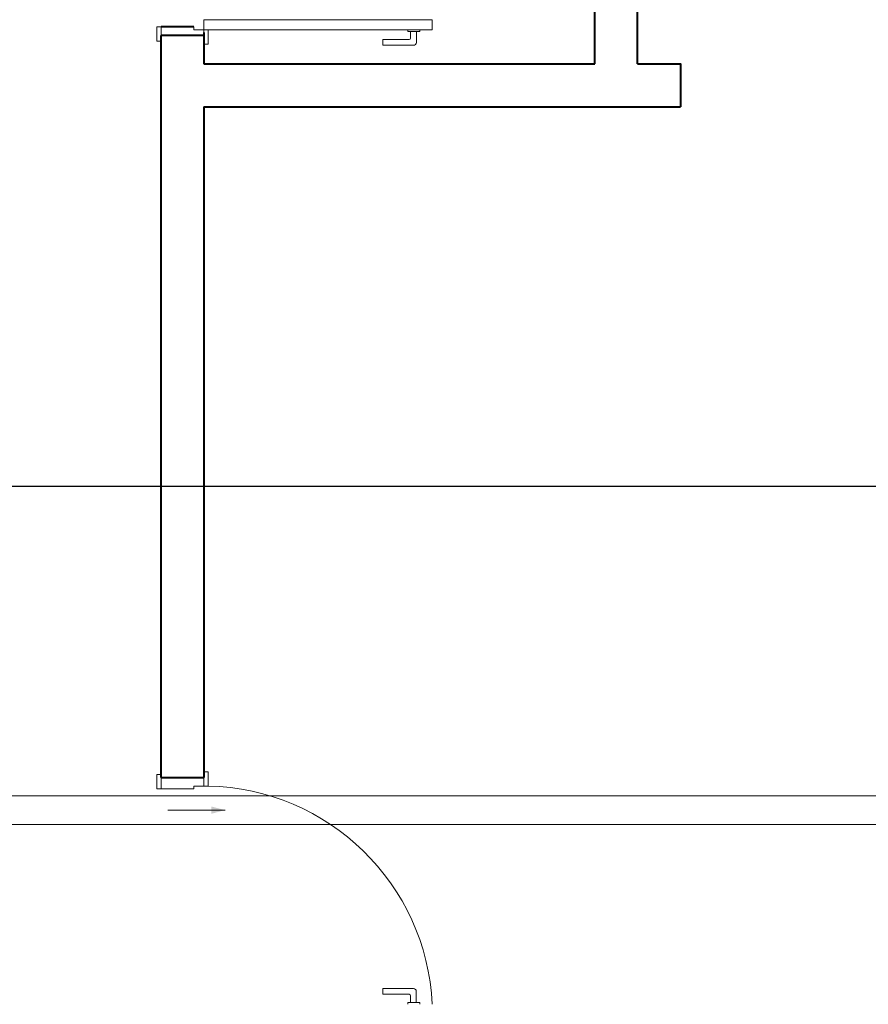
# Model space of a CAD drawing. Header units: millimetres. Extents: x 26 to 1362, y 24 to 358.
# Tile 178 of 256: x 992.67 to 995.64, y 318.36 to 321.81. Entities that reach past the tile are written whole.
import ezdxf

# ---------------------------------------------------------------- set-up
doc = ezdxf.new("R2010")
doc.units = ezdxf.units.MM
doc.linetypes.add('CONTINU', pattern=[0])
for name, color, linetype, lineweight in [('DI-Detalhes', 1, 'Continuous', 30), ('MB_ALVENARIA', 7, 'Continuous', 40), ('MB_ESQUADRIA', 7, 'Continuous', 5), ('TQ-Condutos', 3, 'Continuous', 5), ('TQ-Sentido conduto', 9, 'Continuous', 5)]:
    doc.layers.add(name, color=color, linetype=linetype, lineweight=lineweight)

msp = doc.modelspace()

# ---------------------------------------------------------------- hatches: boundary and pattern name
at = {"layer": 'TQ-Sentido conduto', "linetype": 'CONTINU'}
msp.add_hatch(color=256, dxfattribs=at).paths.add_polyline_path([(993.3896, 319.0399), (993.3413, 319.0528), (993.3413, 319.027)])

# ---------------------------------------------------------------- linework, layer by layer
at = {"layer": 'DI-Detalhes', "linetype": 'CONTINU'}
msp.add_lwpolyline([(987.0472, 320.1745), (998.9169, 320.1745), (998.9169, 318.0402), (987.0472, 318.0402), (987.0472, 320.1745)], dxfattribs=at)
at = {"layer": 'MB_ALVENARIA', "linetype": 'CONTINU'}
for p, q in [((993.2806, 321.7843), (993.1656, 321.7843)), ((993.2806, 321.7843), (993.1656, 321.7843)), ((993.3156, 321.7543), (993.1656, 321.7543))]:
    msp.add_line(p, q, dxfattribs=at)
for points in [[(994.6856, 321.6543), (994.6856, 325.8143)], [(994.8356, 321.6543), (994.8356, 325.2043)], [(993.1656, 319.1543), (993.1656, 321.7543)], [(993.3156, 321.7643), (993.3156, 321.6543)], [(993.3156, 321.7543), (993.3156, 321.6543)], [(993.3156, 321.6543), (994.6856, 321.6543)], [(994.8356, 321.6543), (994.9856, 321.6543)], [(994.8356, 321.6543), (994.9856, 321.6543), (994.9856, 321.5043)], [(993.3156, 321.5043), (994.9856, 321.5043)], [(993.3156, 321.5043), (993.3156, 319.1543)], [(993.1656, 319.1543), (993.3156, 319.1543)]]:
    msp.add_lwpolyline(points, dxfattribs=at)
at = {"layer": 'MB_ESQUADRIA', "linetype": 'CONTINU'}
for p, q in [((993.1656, 321.7843), (993.1656, 321.7493)), ((993.1656, 321.7843), (993.1656, 321.7493)), ((993.2806, 321.7743), (993.2806, 321.7843)), ((993.2806, 321.7743), (993.2806, 321.7843)), ((993.2806, 321.7743), (993.3156, 321.7743)), ((993.2806, 321.7743), (993.3156, 321.7743)), ((993.3156, 321.7743), (993.3156, 321.7493)), ((993.3156, 321.7743), (993.3156, 321.7493)), ((994.0301, 321.7683), (994.0301, 321.7747)), ((994.0727, 321.7684), (994.0301, 321.7683)), ((994.0402, 321.7447), (994.0402, 321.7684)), ((994.0602, 321.7684), (994.0602, 321.7297)), ((994.0727, 321.7747), (994.0727, 321.7684)), ((993.9432, 321.7197), (993.9432, 321.7397)), ((993.9432, 321.7397), (994.0352, 321.7397)), ((994.0502, 321.7197), (993.9432, 321.7197)), ((993.1656, 319.1144), (993.1656, 319.1494)), ((993.3156, 319.1243), (993.3156, 319.1493)), ((993.2806, 319.1143), (993.1656, 319.1144)), ((993.2806, 319.1243), (993.2806, 319.1143)), ((993.2806, 319.1243), (993.3156, 319.1243)), ((994.0501, 318.4147), (993.9431, 318.4146)), ((993.9431, 318.4146), (993.9431, 318.3946)), ((994.0601, 318.3661), (994.0601, 318.4047)), ((993.9431, 318.3946), (994.0351, 318.3947)), ((994.0727, 318.3661), (994.0301, 318.366)), ((994.0301, 318.366), (994.0301, 318.3597)), ((994.0401, 318.3897), (994.0401, 318.3661)), ((994.0727, 318.3597), (994.0727, 318.3661))]:
    msp.add_line(p, q, dxfattribs=at)
for points in [[(993.1656, 321.7843), (993.1506, 321.7843), (993.1506, 321.7343), (993.1656, 321.7343), (993.1656, 321.7493)], [(993.1656, 321.7843), (993.1506, 321.7843), (993.1506, 321.7343), (993.1656, 321.7343), (993.1656, 321.7493)], [(993.3156, 321.7493), (993.3156, 321.7243), (993.3306, 321.7243), (993.3306, 321.7743), (993.3156, 321.7743), (993.3156, 321.7743)], [(993.3156, 321.7493), (993.3156, 321.7243), (993.3306, 321.7243), (993.3306, 321.7743), (993.3156, 321.7743), (993.3156, 321.7743)], [(993.3156, 321.7243), (993.3156, 321.7543)], [(993.1656, 319.1144), (993.1506, 319.1144), (993.1506, 319.1644), (993.1656, 319.1644), (993.1656, 319.1494)], [(993.3156, 319.1493), (993.3156, 319.1743), (993.3306, 319.1743), (993.3306, 319.1243), (993.3156, 319.1243), (993.3156, 319.1243)]]:
    msp.add_lwpolyline(points, dxfattribs=at)
msp.add_lwpolyline([(993.3156, 321.8093), (994.1156, 321.8093), (994.1156, 321.7743), (993.3156, 321.7743)], close=True, dxfattribs=at)
for centre, radius, start, end in [((994.0352, 321.7447), 0.005, 270.0289, 0.0289), ((994.0502, 321.7297), 0.01, 270.0289, 0.0289), ((993.3147, 318.3227), 0.8018, 2.6507, 88.8594), ((994.0501, 318.4047), 0.01, 0.0289, 90.0289), ((994.0351, 318.3897), 0.005, 0.0289, 90.0289)]:
    msp.add_arc(centre, radius, start, end, dxfattribs=at)
at = {"layer": 'TQ-Condutos', "linetype": 'CONTINU'}
for p, q in [((988.2116, 319.09), (997.9745, 319.0898)), ((988.2116, 318.99), (997.9745, 318.9898))]:
    msp.add_line(p, q, dxfattribs=at)
at = {"layer": 'TQ-Sentido conduto', "linetype": 'CONTINU'}
msp.add_lwpolyline([(993.1896, 319.0399), (993.3896, 319.0399)], dxfattribs=at)

doc.saveas('drawing.dxf')
